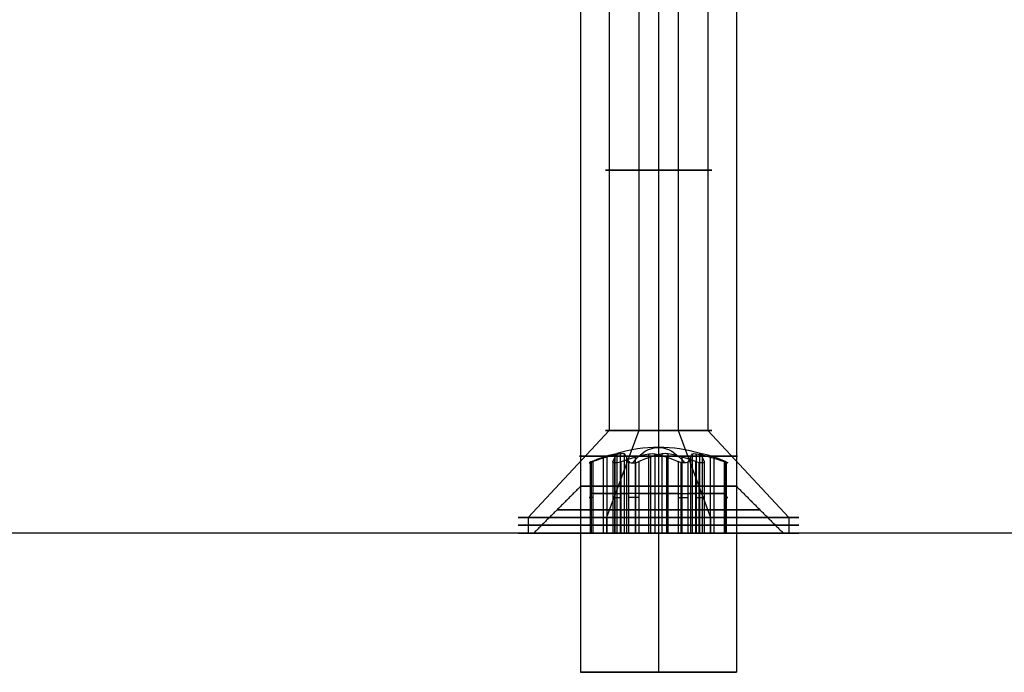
# Model space of a CAD drawing. Header units: millimetres. Extents: x -429 to 422, y -262 to 259.
# Tile 40 of 256: x -316 to -284, y 150 to 171. Entities that reach past the tile are written whole.
import ezdxf

# ---------------------------------------------------------------- set-up
doc = ezdxf.new("R2010")
doc.units = ezdxf.units.MM
doc.layers.add('Default', color=7, linetype='Continuous', true_color=0x000000)

msp = doc.modelspace()

# ---------------------------------------------------------------- linework, layer by layer
at = {"layer": 'Default', "color": 9, "true_color": 0xadc4cf}
for p, q in [((-296.711, 174.531, 777.453), (-296.711, 157.826, 777.453)), ((-295.758, 174.531, 775.239), (-295.758, 157.826, 775.239)), ((-294.496, 174.531, 778.406), (-294.496, 157.826, 778.406)), ((-293.544, 174.531, 776.191), (-293.544, 157.826, 776.191)), ((-296.711, 157.826, 777.453), (-299.308, 155.031, 778.488)), ((-295.758, 157.826, 775.239), (-296.793, 155.031, 772.642)), ((-294.496, 157.826, 778.406), (-293.462, 155.031, 781.003)), ((-293.544, 157.826, 776.191), (-290.947, 155.031, 775.156)), ((-297.313, 154.531, 776.403), (-297.313, 156.792, 776.403)), ((-296.906, 156.972, 776.979), (-296.906, 154.531, 776.979)), ((-296.788, 156.972, 776.165), (-296.788, 154.531, 776.165)), ((-296.583, 154.531, 778.506), (-296.583, 156.792, 778.506)), ((-296.527, 156.972, 777.931), (-296.527, 154.531, 777.931)), ((-296.153, 156.972, 775.36), (-296.153, 154.531, 775.36)), ((-295.881, 156.972, 778.441), (-295.881, 154.531, 778.441)), ((-295.857, 154.531, 774.72), (-295.857, 156.792, 774.72)), ((-295.388, 156.972, 775.056), (-295.388, 154.531, 775.056)), ((-294.866, 156.972, 778.589), (-294.866, 154.531, 778.589)), ((-294.397, 154.531, 778.925), (-294.397, 156.792, 778.925)), ((-294.374, 156.972, 775.203), (-294.374, 154.531, 775.203)), ((-294.102, 156.972, 778.284), (-294.102, 154.531, 778.284)), ((-293.728, 156.972, 775.713), (-293.728, 154.531, 775.713)), ((-293.467, 156.972, 777.479), (-293.467, 154.531, 777.479)), ((-293.349, 156.972, 776.665), (-293.349, 154.531, 776.665)), ((-292.942, 154.531, 777.241), (-292.942, 156.792, 777.241)), ((-296.532, 155.801, 777.274), (-297.28, 155.801, 776.684)), ((-297.23, 155.801, 776.341), (-296.345, 155.801, 775.989)), ((-296.595, 155.801, 778.403), (-296.458, 155.801, 777.46)), ((-295.438, 155.801, 778.265), (-296.323, 155.801, 778.617)), ((-296.221, 155.801, 775.832), (-296.084, 155.801, 774.889)), ((-295.762, 155.801, 774.761), (-295.014, 155.801, 775.351)), ((-294.492, 155.801, 778.884), (-295.24, 155.801, 778.294)), ((-294.817, 155.801, 775.38), (-293.932, 155.801, 775.027)), ((-294.034, 155.801, 777.813), (-294.171, 155.801, 778.755)), ((-293.025, 155.801, 777.303), (-293.91, 155.801, 777.656)), ((-293.66, 155.801, 775.242), (-293.797, 155.801, 776.184)), ((-293.723, 155.801, 776.37), (-292.975, 155.801, 776.96)), ((-299.308, 155.031, 778.488), (-299.308, 154.531, 778.488)), ((-296.793, 155.031, 772.642), (-296.793, 154.531, 772.642)), ((-293.462, 155.031, 781.003), (-293.462, 154.531, 781.003)), ((-290.947, 155.031, 775.156), (-290.947, 154.531, 775.156)), ((-299.308, 154.531, 778.488), (-296.47, 154.531, 777.357)), ((-295.96, 154.531, 774.732), (-296.793, 154.531, 772.642)), ((-293.462, 154.531, 781.003), (-294.295, 154.531, 778.912)), ((-293.785, 154.531, 776.287), (-290.947, 154.531, 775.156))]:
    msp.add_line(p, q, dxfattribs=at)
at = {"layer": 'Default'}
for p, q in [((-292.627, 150.065, 775.822), (-297.627, 150.065, 775.822)), ((-295.127, 150.065, 778.322), (-295.127, 150.065, 773.322))]:
    msp.add_line(p, q, dxfattribs=at)
at = {"layer": 'Default', "color": 9, "true_color": 0xadc4cf, "extrusion": (0, -1, 0)}
for centre, radius in [((-295.127, 776.822, -166.178), 1.705), ((-295.127, 776.822, -156.996), 2.535), ((-295.127, 776.822, -154.781), 4.5)]:
    msp.add_circle(centre, radius, dxfattribs=at)
at = {"layer": 'Default', "color": 9, "true_color": 0xadc4cf, "extrusion": (0, 1, 0)}
for centre, radius in [((295.127, 776.822, 157.826), 1.705), ((295.127, 776.822, 155.031), 4.5), ((295.127, 776.822, 154.531), 4.5)]:
    msp.add_circle(centre, radius, dxfattribs=at)
at = {"layer": 'Default', "extrusion": (0, -1, 0)}
for centre, radius in [((-295.127, 776.822, -156.031), 2.5), ((-295.127, 776.822, -155.281), 3.25)]:
    msp.add_circle(centre, radius, dxfattribs=at)
at = {"layer": 'Default', "color": 9, "true_color": 0xadc4cf, "extrusion": (0.370163, 0, 0.928967)}
msp.add_arc((151.968, 561.714, 612.397), 5.312, 344.2117, 15.7883, dxfattribs=at)
at = {"layer": 'Default', "color": 9, "true_color": 0xadc4cf, "extrusion": (0.928967, 1.19741e-14, -0.370163)}
msp.add_arc((151.968, 612.397, -561.714), 5.313, 334.9424, 25.0576, dxfattribs=at)
at = {"layer": 'Default', "color": 9, "true_color": 0xadc4cf, "extrusion": (0.619427, 1.39055e-14, -0.785054)}
msp.add_arc((151.968, 249.494, -793.882), 5.169, 339.9135, 350.8422, dxfattribs=at)
at = {"layer": 'Default', "color": 9, "true_color": 0xadc4cf, "extrusion": (0.370163, 5.02376e-15, 0.928967)}
msp.add_arc((151.968, 561.714, 611.172), 5.169, 9.1578, 20.0865, dxfattribs=at)
at = {"layer": 'Default', "color": 9, "true_color": 0xadc4cf, "extrusion": (0.98959, 2.41612e-14, 0.143913)}
msp.add_arc((151.968, 811.208, -181.485), 5.169, 9.1578, 20.0865, dxfattribs=at)
at = {"layer": 'Default', "color": 9, "true_color": 0xadc4cf, "extrusion": (-0.370163, -1.67019e-14, -0.928967)}
msp.add_arc((-151.968, 561.714, -613.622), 5.169, 159.9135, 170.8422, dxfattribs=at)
at = {"layer": 'Default', "color": 9, "true_color": 0xadc4cf, "extrusion": (0.98959, 1.40062e-14, 0.143913)}
msp.add_arc((151.968, 811.208, -181.485), 5.169, 339.9135, 350.8422, dxfattribs=at)
at = {"layer": 'Default', "color": 9, "true_color": 0xadc4cf, "extrusion": (-0.619427, 3.35842e-15, 0.785054)}
msp.add_arc((-151.968, 249.494, 791.432), 5.169, 189.1578, 200.0865, dxfattribs=at)
at = {"layer": 'Default', "color": 9, "true_color": 0xadc4cf, "extrusion": (0.619427, 2.74225e-14, -0.785054)}
msp.add_arc((151.968, 249.494, -793.882), 5.169, 9.1578, 20.0865, dxfattribs=at)
at = {"layer": 'Default', "color": 9, "true_color": 0xadc4cf, "extrusion": (0.370163, -2.71241e-14, 0.928967)}
msp.add_arc((151.968, 561.714, 611.172), 5.169, 339.9135, 350.8422, dxfattribs=at)
at = {"layer": 'Default', "color": 9, "true_color": 0xadc4cf, "extrusion": (-0.98959, -3.86149e-15, -0.143913)}
msp.add_arc((-151.968, 811.208, 179.035), 5.169, 159.9135, 170.8422, dxfattribs=at)
at = {"layer": 'Default', "color": 9, "true_color": 0xadc4cf, "extrusion": (-0.370163, -5.00988e-15, -0.928967)}
msp.add_arc((-151.968, 561.714, -613.622), 5.169, 189.1578, 200.0865, dxfattribs=at)
at = {"layer": 'Default', "color": 9, "true_color": 0xadc4cf, "extrusion": (-0.98959, -5.7454e-15, -0.143913)}
msp.add_arc((-151.968, 811.208, 179.035), 5.169, 189.1578, 200.0865, dxfattribs=at)
at = {"layer": 'Default', "color": 9, "true_color": 0xadc4cf, "extrusion": (-0.619427, 3.4972e-15, 0.785054)}
msp.add_arc((-151.968, 249.494, 791.432), 5.169, 159.9135, 170.8422, dxfattribs=at)
at = {"layer": 'Default', "color": 9, "true_color": 0xadc4cf, "extrusion": (0, 1, 0)}
for centre, start, end in [((296.656, 777.431, 155.806), 171.7257, 231.7257), ((296.419, 775.803, 155.806), 111.7257, 171.7257), ((295.364, 778.451, 155.806), 231.7257, 291.7257), ((294.891, 775.194, 155.806), 51.7257, 111.7257), ((293.836, 777.841, 155.806), 291.7257, 351.7257), ((293.599, 776.213, 155.806), 351.7257, 51.7257), ((297.156, 776.527, 155.677), 291.7257, 51.7257), ((296.397, 778.432, 155.677), 351.7257, 111.7257), ((295.886, 774.918, 155.677), 231.7257, 351.7257), ((294.369, 778.727, 155.677), 51.7257, 171.7257), ((293.099, 777.117, 155.677), 111.7257, 231.7257), ((297.156, 776.527, 154.531), 291.7257, 51.7257), ((296.397, 778.432, 154.531), 351.7257, 111.7257), ((296.656, 777.431, 154.531), 171.7257, 231.7257), ((296.419, 775.803, 154.531), 111.7257, 171.7257), ((295.886, 774.918, 154.531), 231.7257, 351.7257), ((295.364, 778.451, 154.531), 231.7257, 291.7257), ((294.891, 775.194, 154.531), 51.7257, 111.7257), ((294.369, 778.727, 154.531), 51.7257, 171.7257), ((293.836, 777.841, 154.531), 291.7257, 351.7257), ((293.599, 776.213, 154.531), 351.7257, 51.7257), ((293.099, 777.117, 154.531), 111.7257, 231.7257)]:
    msp.add_arc(centre, 0.2, start, end, dxfattribs=at)
at = {"layer": 'Default', "extrusion": (0, -1, 0)}
for start, end in [(90, 0), (0, 90)]:
    msp.add_arc((-295.127, 776.822, -154.531), 4, start, end, dxfattribs=at)
at = {"layer": 'Default', "color": 9, "true_color": 0xadc4cf, "extrusion": (0, -1, 0)}
msp.add_arc((-293.858, 775.213, -154.531), 0.2, 248.2743, 8.2743, dxfattribs=at)
at = {"layer": 'Default'}
for points in [[(-297.627, 195.065, 775.822), (-297.627, 172.565, 775.822), (-297.627, 150.065, 775.822)], [(-295.127, 195.065, 773.322), (-295.127, 172.565, 773.322), (-295.127, 150.065, 773.322)], [(-295.127, 195.065, 778.322), (-295.127, 172.565, 778.322), (-295.127, 150.065, 778.322)], [(-292.627, 195.065, 775.822), (-292.627, 172.565, 775.822), (-292.627, 150.065, 775.822)], [(-297.627, 194.531, 776.822), (-297.627, 175.281, 776.822), (-297.627, 156.031, 776.822)], [(-295.127, 194.531, 779.322), (-295.127, 175.281, 779.322), (-295.127, 156.031, 779.322)], [(-295.127, 194.531, 774.322), (-295.127, 175.281, 774.322), (-295.127, 156.031, 774.322)], [(-292.627, 194.531, 776.822), (-292.627, 175.281, 776.822), (-292.627, 156.031, 776.822)], [(-297.627, 156.031, 776.822), (-298.377, 155.281, 776.822), (-299.127, 154.531, 776.822)], [(-295.127, 156.031, 779.322), (-295.127, 155.281, 780.072), (-295.127, 154.531, 780.822)], [(-295.127, 156.031, 774.322), (-295.127, 155.281, 773.572), (-295.127, 154.531, 772.822)], [(-292.627, 156.031, 776.822), (-291.877, 155.281, 776.822), (-291.127, 154.531, 776.822)], [(411.873, 154.531, 771.822), (-3.127, 154.531, 771.822), (-418.127, 154.531, 771.822)], [(-295.127, 154.531, 780.822), (-356.627, 154.531, 780.822), (-418.127, 154.531, 780.822)], [(288.873, 154.531, 780.822), (-3.127, 154.531, 780.822), (-295.127, 154.531, 780.822)]]:
    msp.add_open_spline(points, degree=2, dxfattribs=at)
at = {"layer": 'Default', "color": 9, "true_color": 0xadc4cf}
for points, degree in [([(-296.532, 157.072, 777.274), (-296.506, 157.077, 777.295), (-296.483, 157.08, 777.324), (-296.47, 157.08, 777.357)], 3), ([(-296.532, 154.531, 777.274), (-296.532, 155.801, 777.274), (-296.532, 157.072, 777.274)], 2), ([(-296.47, 157.08, 777.357), (-296.457, 157.08, 777.39), (-296.453, 157.077, 777.427), (-296.458, 157.072, 777.46)], 3), ([(-296.458, 154.531, 777.46), (-296.458, 155.801, 777.46), (-296.458, 157.072, 777.46)], 2), ([(-296.262, 157.08, 775.927), (-296.284, 157.08, 775.955), (-296.314, 157.077, 775.977), (-296.345, 157.072, 775.989)], 3), ([(-296.345, 154.531, 775.989), (-296.345, 155.801, 775.989), (-296.345, 157.072, 775.989)], 2), ([(-296.221, 157.072, 775.832), (-296.226, 157.077, 775.865), (-296.24, 157.08, 775.899), (-296.262, 157.08, 775.927)], 3), ([(-296.221, 154.531, 775.832), (-296.221, 155.801, 775.832), (-296.221, 157.072, 775.832)], 2), ([(-295.438, 157.072, 778.265), (-295.407, 157.077, 778.252), (-295.37, 157.08, 778.248), (-295.335, 157.08, 778.253)], 3), ([(-295.438, 154.531, 778.265), (-295.438, 155.801, 778.265), (-295.438, 157.072, 778.265)], 2), ([(-295.335, 157.08, 778.253), (-295.3, 157.08, 778.258), (-295.266, 157.077, 778.273), (-295.24, 157.072, 778.294)], 3), ([(-295.24, 154.531, 778.294), (-295.24, 155.801, 778.294), (-295.24, 157.072, 778.294)], 2), ([(-294.919, 157.08, 775.392), (-294.954, 157.08, 775.387), (-294.988, 157.077, 775.371), (-295.014, 157.072, 775.351)], 3), ([(-295.014, 154.531, 775.351), (-295.014, 155.801, 775.351), (-295.014, 157.072, 775.351)], 2), ([(-294.817, 157.072, 775.38), (-294.847, 157.077, 775.392), (-294.884, 157.08, 775.397), (-294.919, 157.08, 775.392)], 3), ([(-294.817, 154.531, 775.38), (-294.817, 155.801, 775.38), (-294.817, 157.072, 775.38)], 2), ([(-294.034, 157.072, 777.813), (-294.029, 157.077, 777.78), (-294.015, 157.08, 777.745), (-293.993, 157.08, 777.718)], 3), ([(-294.034, 154.531, 777.813), (-294.034, 155.801, 777.813), (-294.034, 157.072, 777.813)], 2), ([(-293.993, 157.08, 777.718), (-293.971, 157.08, 777.69), (-293.94, 157.077, 777.668), (-293.91, 157.072, 777.656)], 3), ([(-293.91, 154.531, 777.656), (-293.91, 155.801, 777.656), (-293.91, 157.072, 777.656)], 2), ([(-293.785, 157.08, 776.287), (-293.798, 157.08, 776.254), (-293.802, 157.077, 776.217), (-293.797, 157.072, 776.184)], 3), ([(-293.797, 154.531, 776.184), (-293.797, 155.801, 776.184), (-293.797, 157.072, 776.184)], 2), ([(-293.723, 157.072, 776.37), (-293.749, 157.077, 776.35), (-293.772, 157.08, 776.32), (-293.785, 157.08, 776.287)], 3), ([(-293.723, 157.072, 776.37), (-293.723, 155.801, 776.37), (-293.723, 154.531, 776.37)], 2), ([(-297.28, 154.531, 776.684), (-297.28, 155.677, 776.684), (-297.28, 156.823, 776.684)], 2), ([(-297.23, 156.823, 776.341), (-297.23, 155.677, 776.341), (-297.23, 154.531, 776.341)], 2), ([(-296.595, 156.823, 778.403), (-296.595, 155.677, 778.403), (-296.595, 154.531, 778.403)], 2), ([(-296.323, 154.531, 778.617), (-296.323, 155.677, 778.617), (-296.323, 156.823, 778.617)], 2), ([(-296.084, 154.531, 774.889), (-296.084, 155.677, 774.889), (-296.084, 156.823, 774.889)], 2), ([(-295.762, 156.823, 774.761), (-295.762, 155.677, 774.761), (-295.762, 154.531, 774.761)], 2), ([(-294.492, 156.823, 778.884), (-294.492, 155.677, 778.884), (-294.492, 154.531, 778.884)], 2), ([(-294.171, 154.531, 778.755), (-294.171, 155.677, 778.755), (-294.171, 156.823, 778.755)], 2), ([(-293.932, 154.531, 775.027), (-293.932, 155.677, 775.027), (-293.932, 156.823, 775.027)], 2), ([(-293.829, 156.792, 775.015), (-293.829, 155.661, 775.015), (-293.829, 154.531, 775.015)], 2), ([(-293.66, 156.823, 775.242), (-293.66, 155.677, 775.242), (-293.66, 154.531, 775.242)], 2), ([(-293.025, 156.823, 777.303), (-293.025, 155.677, 777.303), (-293.025, 154.531, 777.303)], 2), ([(-292.975, 154.531, 776.96), (-292.975, 155.677, 776.96), (-292.975, 156.823, 776.96)], 2), ([(-297.28, 154.531, 776.684), (-296.906, 154.531, 776.979), (-296.532, 154.531, 777.274)], 2), ([(-297.23, 154.531, 776.341), (-296.788, 154.531, 776.165), (-296.345, 154.531, 775.989)], 2), ([(-296.595, 154.531, 778.403), (-296.527, 154.531, 777.931), (-296.458, 154.531, 777.46)], 2), ([(-295.438, 154.531, 778.265), (-295.881, 154.531, 778.441), (-296.323, 154.531, 778.617)], 2), ([(-296.221, 154.531, 775.832), (-296.153, 154.531, 775.36), (-296.084, 154.531, 774.889)], 2), ([(-295.762, 154.531, 774.761), (-295.388, 154.531, 775.056), (-295.014, 154.531, 775.351)], 2), ([(-294.492, 154.531, 778.884), (-294.866, 154.531, 778.589), (-295.24, 154.531, 778.294)], 2), ([(-294.817, 154.531, 775.38), (-294.374, 154.531, 775.203), (-293.932, 154.531, 775.027)], 2), ([(-294.034, 154.531, 777.813), (-294.102, 154.531, 778.284), (-294.171, 154.531, 778.755)], 2), ([(-293.025, 154.531, 777.303), (-293.467, 154.531, 777.479), (-293.91, 154.531, 777.656)], 2), ([(-293.66, 154.531, 775.242), (-293.728, 154.531, 775.713), (-293.797, 154.531, 776.184)], 2), ([(-293.723, 154.531, 776.37), (-293.349, 154.531, 776.665), (-292.975, 154.531, 776.96)], 2)]:
    msp.add_open_spline(points, degree=degree, dxfattribs=at)
for points, knots in [([(-297.28, 156.823, 776.684), (-297.318, 156.805, 776.654), (-297.349, 156.789, 776.602), (-297.355, 156.784, 776.55), (-297.357, 156.782, 776.534), (-297.357, 156.781, 776.516), (-297.354, 156.781, 776.498)], [0, 0, 0, 0, 0.166591, 0.166591, 0.166591, 0.2189532, 0.2189532, 0.2189532, 0.2189532]), ([(-297.354, 156.781, 776.498), (-297.346, 156.781, 776.443), (-297.314, 156.791, 776.393), (-297.269, 156.808, 776.362), (-297.257, 156.813, 776.354), (-297.243, 156.818, 776.347), (-297.23, 156.823, 776.341)], [0, 0, 0, 0, 0.1729573, 0.1729573, 0.1729573, 0.2201469, 0.2201469, 0.2201469, 0.2201469]), ([(-296.521, 156.781, 778.589), (-296.565, 156.781, 778.554), (-296.592, 156.791, 778.501), (-296.597, 156.808, 778.447), (-296.598, 156.813, 778.432), (-296.597, 156.818, 778.417), (-296.595, 156.823, 778.403)], [0, 0, 0, 0, 0.1729573, 0.1729573, 0.1729573, 0.2201469, 0.2201469, 0.2201469, 0.2201469]), ([(-296.323, 156.823, 778.617), (-296.369, 156.805, 778.635), (-296.429, 156.789, 778.636), (-296.476, 156.784, 778.615), (-296.492, 156.782, 778.609), (-296.507, 156.781, 778.6), (-296.521, 156.781, 778.589)], [0, 0, 0, 0, 0.166591, 0.166591, 0.166591, 0.2189532, 0.2189532, 0.2189532, 0.2189532]), ([(-296.084, 156.823, 774.889), (-296.077, 156.805, 774.841), (-296.047, 156.789, 774.788), (-296.006, 156.784, 774.757), (-295.992, 156.782, 774.747), (-295.977, 156.781, 774.739), (-295.96, 156.781, 774.732)], [0, 0, 0, 0, 0.166591, 0.166591, 0.166591, 0.2189532, 0.2189532, 0.2189532, 0.2189532]), ([(-295.96, 156.781, 774.732), (-295.908, 156.781, 774.711), (-295.849, 156.791, 774.714), (-295.8, 156.808, 774.737), (-295.786, 156.813, 774.744), (-295.774, 156.818, 774.752), (-295.762, 156.823, 774.761)], [0, 0, 0, 0, 0.1729573, 0.1729573, 0.1729573, 0.2201469, 0.2201469, 0.2201469, 0.2201469]), ([(-294.295, 156.781, 778.912), (-294.347, 156.781, 778.933), (-294.405, 156.791, 778.93), (-294.454, 156.808, 778.907), (-294.468, 156.813, 778.901), (-294.481, 156.818, 778.893), (-294.492, 156.823, 778.884)], [0, 0, 0, 0, 0.172318, 0.172318, 0.172318, 0.2201004, 0.2201004, 0.2201004, 0.2201004]), ([(-294.171, 156.823, 778.755), (-294.177, 156.807, 778.8), (-294.202, 156.792, 778.847), (-294.239, 156.785, 778.879), (-294.255, 156.782, 778.893), (-294.274, 156.781, 778.904), (-294.295, 156.781, 778.912)], [0, 0, 0, 0, 0.1521277, 0.1521277, 0.1521277, 0.2182306, 0.2182306, 0.2182306, 0.2182306]), ([(-293.734, 156.781, 775.056), (-293.748, 156.781, 775.045), (-293.763, 156.782, 775.036), (-293.778, 156.784, 775.029), (-293.826, 156.789, 775.009), (-293.886, 156.805, 775.009), (-293.932, 156.823, 775.027)], [-0.2189532, -0.2189532, -0.2189532, -0.2189532, -0.166591, -0.166591, -0.166591, 0, 0, 0, 0]), ([(-293.66, 156.823, 775.242), (-293.658, 156.818, 775.227), (-293.657, 156.813, 775.212), (-293.658, 156.808, 775.197), (-293.662, 156.791, 775.143), (-293.689, 156.781, 775.091), (-293.734, 156.781, 775.056)], [-0.2201469, -0.2201469, -0.2201469, -0.2201469, -0.1729573, -0.1729573, -0.1729573, 0, 0, 0, 0]), ([(-292.901, 156.781, 777.146), (-292.909, 156.781, 777.202), (-292.941, 156.791, 777.251), (-292.985, 156.808, 777.282), (-292.998, 156.813, 777.291), (-293.011, 156.818, 777.298), (-293.025, 156.823, 777.303)], [0, 0, 0, 0, 0.172318, 0.172318, 0.172318, 0.2201004, 0.2201004, 0.2201004, 0.2201004]), ([(-292.975, 156.823, 776.96), (-292.936, 156.805, 776.991), (-292.906, 156.789, 777.043), (-292.9, 156.784, 777.094), (-292.898, 156.782, 777.111), (-292.898, 156.781, 777.128), (-292.901, 156.781, 777.146)], [0, 0, 0, 0, 0.166591, 0.166591, 0.166591, 0.2189532, 0.2189532, 0.2189532, 0.2189532])]:
    msp.add_open_spline(points, degree=3, knots=knots, dxfattribs=at)
msp.add_rational_spline([(-293.932, 155.677, 775.027), (-293.882, 155.677, 775.007), (-293.829, 155.677, 775.015), (-293.631, 155.677, 775.044), (-293.66, 155.677, 775.242)], [0.868347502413, 0.900099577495, 1, 0.707106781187, 1], degree=2, knots=[0.8353239, 0.8353239, 0.8353239, 0.9424778, 0.9424778, 1.2566371, 1.2566371, 1.2566371], dxfattribs=at)
at = {"layer": 'Default'}
msp.add_rational_spline([(-297.627, 150.065, 775.822), (-297.627, 150.065, 773.322), (-295.127, 150.065, 773.322), (-292.627, 150.065, 773.322), (-292.627, 150.065, 775.822), (-292.627, 150.065, 778.322), (-295.127, 150.065, 778.322), (-297.627, 150.065, 778.322), (-297.627, 150.065, 775.822)], [1, 0.707106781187, 1, 0.707106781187, 1, 0.707106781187, 1, 0.707106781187, 1], degree=2, knots=[-15.707963, -15.707963, -15.707963, -11.780972, -11.780972, -7.853982, -7.853982, -3.926991, -3.926991, 0, 0, 0], dxfattribs=at)

doc.saveas('drawing.dxf')
